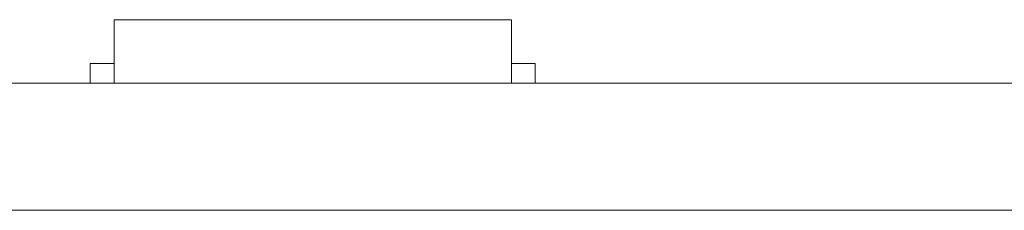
# Model space of a CAD drawing. Header units: inches. Extents: x -36 to 647, y 177 to 609.
# Tile 172 of 256: x 314.47 to 326.86, y 456.47 to 458.87. Entities that reach past the tile are written whole.
import ezdxf

# ---------------------------------------------------------------- set-up
doc = ezdxf.new("R2010")
doc.units = ezdxf.units.IN
doc.header["$MEASUREMENT"] = 0
doc.layers.add('1', color=7, linetype='Continuous')

# ---------------------------------------------------------------- blocks, each defined once
blk = doc.blocks.new('block 2145')
at = {"layer": '1', "color": 155, "lineweight": 18, "true_color": 0x4c7299}
blk.add_lwpolyline([(402.405, 458.069), (282.18, 458.069)], dxfattribs=at)
blk = doc.blocks.new('block 2184')
at = {"layer": '1', "color": 155, "lineweight": 18, "true_color": 0x4c7299}
blk.add_lwpolyline([(315.66, 458.869), (320.66, 458.869)], dxfattribs=at)
blk = doc.blocks.new('block 2185')
at = {"layer": '1', "color": 155, "lineweight": 18, "true_color": 0x4c7299}
blk.add_lwpolyline([(320.96, 458.319), (320.66, 458.319)], dxfattribs=at)
blk = doc.blocks.new('block 2186')
at = {"layer": '1', "color": 155, "lineweight": 18, "true_color": 0x4c7299}
blk.add_lwpolyline([(315.36, 458.319), (315.66, 458.319)], dxfattribs=at)
blk = doc.blocks.new('block 2473')
at = {"layer": '1', "color": 155, "lineweight": 18, "true_color": 0x4c7299}
blk.add_lwpolyline([(315.66, 458.869), (315.66, 458.069)], dxfattribs=at)
blk = doc.blocks.new('block 2474')
at = {"layer": '1', "color": 155, "lineweight": 18, "true_color": 0x4c7299}
blk.add_lwpolyline([(320.66, 458.869), (320.66, 458.069)], dxfattribs=at)
blk = doc.blocks.new('block 2475')
at = {"layer": '1', "color": 155, "lineweight": 18, "true_color": 0x4c7299}
blk.add_lwpolyline([(320.96, 458.319), (320.96, 458.069)], dxfattribs=at)
blk = doc.blocks.new('block 2476')
at = {"layer": '1', "color": 155, "lineweight": 18, "true_color": 0x4c7299}
blk.add_lwpolyline([(315.36, 458.319), (315.36, 458.069)], dxfattribs=at)
blk = doc.blocks.new('block 2577')
at = {"layer": '1', "color": 155, "lineweight": 18, "true_color": 0x4c7299}
blk.add_lwpolyline([(402.405, 456.469), (282.18, 456.469)], dxfattribs=at)
blk = doc.blocks.new('block 2723')
at = {"layer": '1', "color": 18, "lineweight": 13, "true_color": 0x4c0000}
blk.add_lwpolyline([(320.774, 458.069), (317.714, 458.069)], dxfattribs=at)
blk = doc.blocks.new('block 2726')
at = {"layer": '1', "color": 18, "lineweight": 13, "true_color": 0x4c0000}
blk.add_lwpolyline([(320.774, 458.069), (317.714, 458.069)], dxfattribs=at)
blk = doc.blocks.new('block 2742')
at = {"layer": '1', "color": 18, "lineweight": 13, "true_color": 0x4c0000}
blk.add_lwpolyline([(402.405, 458.069), (282.18, 458.069)], dxfattribs=at)
blk = doc.blocks.new('block 2769')
at = {"layer": '1', "color": 18, "lineweight": 13, "true_color": 0x4c0000}
blk.add_lwpolyline([(402.405, 458.069), (282.18, 458.069)], dxfattribs=at)
blk = doc.blocks.new('block 2900')
at = {"layer": '1', "color": 18, "lineweight": 13, "true_color": 0x4c0000}
blk.add_lwpolyline([(320.774, 458.069), (317.714, 458.069)], dxfattribs=at)
blk = doc.blocks.new('block 2905')
at = {"layer": '1', "color": 18, "lineweight": 13, "true_color": 0x4c0000}
blk.add_lwpolyline([(314.714, 458.069), (315.114, 458.069)], dxfattribs=at)
blk = doc.blocks.new('block 2910')
at = {"layer": '1', "color": 18, "lineweight": 13, "true_color": 0x4c0000}
blk.add_lwpolyline([(314.714, 458.069), (315.114, 458.069)], dxfattribs=at)
blk = doc.blocks.new('block 2915')
at = {"layer": '1', "color": 18, "lineweight": 13, "true_color": 0x4c0000}
blk.add_lwpolyline([(326.381, 458.069), (326.781, 458.069)], dxfattribs=at)
blk = doc.blocks.new('block 2920')
at = {"layer": '1', "color": 18, "lineweight": 13, "true_color": 0x4c0000}
blk.add_lwpolyline([(320.774, 458.069), (317.714, 458.069)], dxfattribs=at)
blk = doc.blocks.new('block 2936')
at = {"layer": '1', "color": 18, "lineweight": 13, "true_color": 0x4c0000}
blk.add_lwpolyline([(326.381, 458.069), (326.781, 458.069)], dxfattribs=at)
blk = doc.blocks.new('block 2944')
at = {"layer": '1', "color": 18, "lineweight": 13, "true_color": 0x4c0000}
blk.add_lwpolyline([(282.18, 458.069), (391.067, 458.069)], dxfattribs=at)
blk = doc.blocks.new('block 2947')
at = {"layer": '1', "color": 18, "lineweight": 13, "true_color": 0x4c0000}
blk.add_lwpolyline([(282.18, 458.069), (391.067, 458.069)], dxfattribs=at)
blk = doc.blocks.new('block 7542')
at = {"layer": '1', "color": 18, "lineweight": 13, "true_color": 0x4c0000}
blk.add_open_spline([(277.68, 458.069), (277.68, 458.069), (202.87, 458.069), (202.87, 458.069), (202.87, 458.069), (165.466, 458.069), (165.466, 458.069), (165.466, 458.069), (160.79, 458.069), (160.79, 458.069), (160.79, 458.069), (158.452, 458.069), (158.452, 458.069), (158.452, 458.069), (157.266, 458.069), (157.266, 458.069), (157.266, 458.069), (153.288, 458.069), (153.288, 458.069), (153.288, 458.069), (152.251, 458.069), (152.251, 458.069), (152.251, 458.069), (149.914, 458.069), (149.914, 458.069), (149.914, 458.069), (131.211, 458.069), (131.211, 458.069), (131.211, 458.069), (56.402, 458.069), (56.402, 458.069), (56.402, 458.069), (37.7, 458.069), (37.7, 458.069), (37.7, 458.069), (28.349, 458.069), (28.349, 458.069), (28.349, 458.069), (23.673, 458.069), (23.673, 458.069), (23.673, 458.069), (21.39, 458.069), (21.39, 458.069), (21.39, 458.069), (20.524, 458.069), (20.524, 458.069), (20.524, 458.069), (5.634, 458.069), (5.634, 458.069), (5.634, 458.069), (4.257, 458.069), (4.257, 458.069), (4.257, 458.069), (1.919, 458.069), (1.919, 458.069), (1.919, 458.069), (-2.756, 458.069), (-2.756, 458.069), (-2.756, 458.069), (-12.107, 458.069), (-12.107, 458.069), (-12.107, 458.069), (-14.327, 458.069), (-14.327, 458.069), (-14.327, 458.069), (-13.505, 458.069), (-13.505, 458.069), (-13.505, 458.069), (-11.167, 458.069), (-11.167, 458.069), (-11.167, 458.069), (-6.491, 458.069), (-6.491, 458.069), (-6.491, 458.069), (2.86, 458.069), (2.86, 458.069), (2.86, 458.069), (9.983, 458.069), (9.983, 458.069), (9.983, 458.069), (11.399, 458.069), (11.399, 458.069), (11.399, 458.069), (13.737, 458.069), (13.737, 458.069), (13.737, 458.069), (18.412, 458.069), (18.412, 458.069), (18.412, 458.069), (37.114, 458.069), (37.114, 458.069), (37.114, 458.069), (111.924, 458.069), (111.924, 458.069), (111.924, 458.069), (130.626, 458.069), (130.626, 458.069), (130.626, 458.069), (139.977, 458.069), (139.977, 458.069), (139.977, 458.069), (143.05, 458.069), (143.05, 458.069), (143.05, 458.069), (145.344, 458.069), (145.344, 458.069), (145.344, 458.069), (146.178, 458.069), (146.178, 458.069), (146.178, 458.069), (183.583, 458.069), (183.583, 458.069), (183.583, 458.069), (258.392, 458.069), (258.392, 458.069), (258.392, 458.069), (289.492, 458.069), (289.492, 458.069), (289.492, 458.069), (326.896, 458.069), (326.896, 458.069), (326.896, 458.069), (364.301, 458.069), (364.301, 458.069), (364.301, 458.069), (383.003, 458.069), (383.003, 458.069), (383.003, 458.069), (387.679, 458.069), (387.679, 458.069), (387.679, 458.069), (390.017, 458.069), (390.017, 458.069), (390.017, 458.069), (391.232, 458.069), (391.232, 458.069), (391.232, 458.069), (395.202, 458.069), (395.202, 458.069), (395.202, 458.069), (396.215, 458.069), (396.215, 458.069), (396.215, 458.069), (398.553, 458.069), (398.553, 458.069), (398.553, 458.069), (473.362, 458.069), (473.362, 458.069), (473.362, 458.069), (510.767, 458.069), (510.767, 458.069), (510.767, 458.069), (520.118, 458.069), (520.118, 458.069), (520.118, 458.069), (524.793, 458.069), (524.793, 458.069), (524.793, 458.069), (527.131, 458.069), (527.131, 458.069), (527.131, 458.069), (527.953, 458.069), (527.953, 458.069), (527.953, 458.069), (535.67, 458.069), (535.67, 458.069), (535.67, 458.069), (545.021, 458.069), (545.021, 458.069), (545.021, 458.069), (545.618, 458.069), (545.618, 458.069), (545.618, 458.069), (536.267, 458.069), (536.267, 458.069), (536.267, 458.069), (531.631, 458.069), (531.631, 458.069), (531.631, 458.069), (530.778, 458.069), (530.778, 458.069), (530.778, 458.069), (528.468, 458.069), (528.468, 458.069), (528.468, 458.069), (525.391, 458.069), (525.391, 458.069), (525.391, 458.069), (520.715, 458.069), (520.715, 458.069), (520.715, 458.069), (519.784, 458.069), (519.784, 458.069), (519.784, 458.069), (517.588, 458.069), (517.588, 458.069), (517.588, 458.069), (514.514, 458.069), (514.514, 458.069), (514.514, 458.069), (495.812, 458.069), (495.812, 458.069), (495.812, 458.069), (421.002, 458.069), (421.002, 458.069), (421.002, 458.069), (411.651, 458.069), (411.651, 458.069), (411.651, 458.069), (406.976, 458.069), (406.976, 458.069), (406.976, 458.069), (406.139, 458.069), (406.139, 458.069), (406.139, 458.069), (403.846, 458.069), (403.846, 458.069), (403.846, 458.069), (400.773, 458.069), (400.773, 458.069), (400.773, 458.069), (396.097, 458.069), (396.097, 458.069), (396.097, 458.069), (386.746, 458.069), (386.746, 458.069), (386.746, 458.069), (349.342, 458.069), (349.342, 458.069), (349.342, 458.069), (311.937, 458.069), (311.937, 458.069), (311.937, 458.069), (293.235, 458.069), (293.235, 458.069), (293.235, 458.069), (283.883, 458.069), (283.883, 458.069), (283.883, 458.069), (280.807, 458.069), (280.807, 458.069), (280.807, 458.069), (278.502, 458.069), (278.502, 458.069), (278.502, 458.069), (277.68, 458.069), (277.68, 458.069)], degree=3, knots=[0, 0, 0, 0, 1, 1, 1, 2, 2, 2, 3, 3, 3, 4, 4, 4, 5, 5, 5, 6, 6, 6, 7, 7, 7, 8, 8, 8, 9, 9, 9, 10, 10, 10, 11, 11, 11, 12, 12, 12, 13, 13, 13, 14, 14, 14, 15, 15, 15, 16, 16, 16, 17, 17, 17, 18, 18, 18, 19, 19, 19, 20, 20, 20, 21, 21, 21, 22, 22, 22, 23, 23, 23, 24, 24, 24, 25, 25, 25, 26, 26, 26, 27, 27, 27, 28, 28, 28, 29, 29, 29, 30, 30, 30, 31, 31, 31, 32, 32, 32, 33, 33, 33, 34, 34, 34, 35, 35, 35, 36, 36, 36, 37, 37, 37, 38, 38, 38, 39, 39, 39, 40, 40, 40, 41, 41, 41, 42, 42, 42, 43, 43, 43, 44, 44, 44, 45, 45, 45, 46, 46, 46, 47, 47, 47, 48, 48, 48, 49, 49, 49, 50, 50, 50, 51, 51, 51, 52, 52, 52, 53, 53, 53, 54, 54, 54, 55, 55, 55, 56, 56, 56, 57, 57, 57, 58, 58, 58, 59, 59, 59, 60, 60, 60, 61, 61, 61, 62, 62, 62, 63, 63, 63, 64, 64, 64, 65, 65, 65, 66, 66, 66, 67, 67, 67, 68, 68, 68, 69, 69, 69, 70, 70, 70, 71, 71, 71, 72, 72, 72, 73, 73, 73, 74, 74, 74, 75, 75, 75, 76, 76, 76, 77, 77, 77, 78, 78, 78, 79, 79, 79, 80, 80, 80, 81, 81, 81, 82, 82, 82, 82], dxfattribs=at)
blk = doc.blocks.new('block 7561')
at = {"layer": '1', "color": 18, "lineweight": 13, "true_color": 0x4c0000}
blk.add_open_spline([(316.635, 458.069), (316.731, 458.069), (316.828, 458.069), (316.924, 458.069), (316.828, 458.069), (316.731, 458.069), (316.635, 458.069), (316.394, 458.069), (316.153, 458.069), (315.912, 458.069), (315.876, 458.069), (315.84, 458.069), (315.804, 458.069), (315.628, 458.069), (315.451, 458.069), (315.274, 458.069), (315.474, 458.069), (315.674, 458.069), (315.874, 458.069), (315.674, 458.069), (315.474, 458.069), (315.274, 458.069), (315.451, 458.069), (315.628, 458.069), (315.804, 458.069), (315.84, 458.069), (315.876, 458.069), (315.912, 458.069), (316.153, 458.069), (316.394, 458.069), (316.635, 458.069)], degree=3, knots=[0, 0, 0, 0, 1, 1, 1, 2, 2, 2, 3, 3, 3, 4, 4, 4, 5, 5, 5, 6, 6, 6, 7, 7, 7, 8, 8, 8, 9, 9, 9, 10, 10, 10, 10], dxfattribs=at)
blk = doc.blocks.new('block 7656')
at = {"layer": '1', "color": 18, "lineweight": 13, "true_color": 0x4c0000}
blk.add_open_spline([(321.074, 458.069), (320.897, 458.069), (320.721, 458.069), (320.544, 458.069), (320.508, 458.069), (320.473, 458.069), (320.437, 458.069), (319.529, 458.069), (318.622, 458.069), (317.714, 458.069), (317.617, 458.069), (317.521, 458.069), (317.424, 458.069), (317.521, 458.069), (317.617, 458.069), (317.714, 458.069), (318.622, 458.069), (319.529, 458.069), (320.437, 458.069), (320.473, 458.069), (320.508, 458.069), (320.544, 458.069), (320.721, 458.069), (320.897, 458.069), (321.074, 458.069), (320.874, 458.069), (320.674, 458.069), (320.474, 458.069), (320.674, 458.069), (320.874, 458.069), (321.074, 458.069)], degree=3, knots=[0, 0, 0, 0, 1, 1, 1, 2, 2, 2, 3, 3, 3, 4, 4, 4, 5, 5, 5, 6, 6, 6, 7, 7, 7, 8, 8, 8, 9, 9, 9, 10, 10, 10, 10], dxfattribs=at)
blk = doc.blocks.new('block 7679')
at = {"layer": '1', "color": 18, "lineweight": 13, "true_color": 0x4c0000}
blk.add_open_spline([(321.074, 458.069), (320.897, 458.069), (320.721, 458.069), (320.544, 458.069), (320.508, 458.069), (320.473, 458.069), (320.437, 458.069), (319.529, 458.069), (318.622, 458.069), (317.714, 458.069), (317.617, 458.069), (317.521, 458.069), (317.424, 458.069), (317.521, 458.069), (317.617, 458.069), (317.714, 458.069), (318.622, 458.069), (319.529, 458.069), (320.437, 458.069), (320.473, 458.069), (320.508, 458.069), (320.544, 458.069), (320.721, 458.069), (320.897, 458.069), (321.074, 458.069), (320.874, 458.069), (320.674, 458.069), (320.474, 458.069), (320.674, 458.069), (320.874, 458.069), (321.074, 458.069)], degree=3, knots=[0, 0, 0, 0, 1, 1, 1, 2, 2, 2, 3, 3, 3, 4, 4, 4, 5, 5, 5, 6, 6, 6, 7, 7, 7, 8, 8, 8, 9, 9, 9, 10, 10, 10, 10], dxfattribs=at)
blk = doc.blocks.new('block 7740')
at = {"layer": '1', "color": 18, "lineweight": 13, "true_color": 0x4c0000}
blk.add_open_spline([(316.635, 458.069), (316.731, 458.069), (316.828, 458.069), (316.924, 458.069), (316.828, 458.069), (316.731, 458.069), (316.635, 458.069), (316.394, 458.069), (316.153, 458.069), (315.912, 458.069), (315.876, 458.069), (315.84, 458.069), (315.804, 458.069), (315.628, 458.069), (315.451, 458.069), (315.274, 458.069), (315.474, 458.069), (315.674, 458.069), (315.874, 458.069), (315.674, 458.069), (315.474, 458.069), (315.274, 458.069), (315.451, 458.069), (315.628, 458.069), (315.804, 458.069), (315.84, 458.069), (315.876, 458.069), (315.912, 458.069), (316.153, 458.069), (316.394, 458.069), (316.635, 458.069)], degree=3, knots=[0, 0, 0, 0, 1, 1, 1, 2, 2, 2, 3, 3, 3, 4, 4, 4, 5, 5, 5, 6, 6, 6, 7, 7, 7, 8, 8, 8, 9, 9, 9, 10, 10, 10, 10], dxfattribs=at)
blk = doc.blocks.new('block 7745')
at = {"layer": '1', "color": 18, "lineweight": 13, "true_color": 0x4c0000}
blk.add_open_spline([(321.074, 458.069), (320.897, 458.069), (320.721, 458.069), (320.544, 458.069), (320.508, 458.069), (320.473, 458.069), (320.437, 458.069), (319.529, 458.069), (318.622, 458.069), (317.714, 458.069), (317.617, 458.069), (317.521, 458.069), (317.424, 458.069), (317.521, 458.069), (317.617, 458.069), (317.714, 458.069), (318.622, 458.069), (319.529, 458.069), (320.437, 458.069), (320.473, 458.069), (320.508, 458.069), (320.544, 458.069), (320.721, 458.069), (320.897, 458.069), (321.074, 458.069), (320.874, 458.069), (320.674, 458.069), (320.474, 458.069), (320.674, 458.069), (320.874, 458.069), (321.074, 458.069)], degree=3, knots=[0, 0, 0, 0, 1, 1, 1, 2, 2, 2, 3, 3, 3, 4, 4, 4, 5, 5, 5, 6, 6, 6, 7, 7, 7, 8, 8, 8, 9, 9, 9, 10, 10, 10, 10], dxfattribs=at)
blk = doc.blocks.new('block 7838')
at = {"layer": '1', "color": 18, "lineweight": 13, "true_color": 0x4c0000}
blk.add_open_spline([(321.074, 458.069), (320.897, 458.069), (320.721, 458.069), (320.544, 458.069), (320.508, 458.069), (320.473, 458.069), (320.437, 458.069), (319.529, 458.069), (318.622, 458.069), (317.714, 458.069), (317.617, 458.069), (317.521, 458.069), (317.424, 458.069), (317.521, 458.069), (317.617, 458.069), (317.714, 458.069), (318.622, 458.069), (319.529, 458.069), (320.437, 458.069), (320.473, 458.069), (320.508, 458.069), (320.544, 458.069), (320.721, 458.069), (320.897, 458.069), (321.074, 458.069), (320.874, 458.069), (320.674, 458.069), (320.474, 458.069), (320.674, 458.069), (320.874, 458.069), (321.074, 458.069)], degree=3, knots=[0, 0, 0, 0, 1, 1, 1, 2, 2, 2, 3, 3, 3, 4, 4, 4, 5, 5, 5, 6, 6, 6, 7, 7, 7, 8, 8, 8, 9, 9, 9, 10, 10, 10, 10], dxfattribs=at)
blk = doc.blocks.new('block 7894')
at = {"layer": '1', "color": 18, "lineweight": 13, "true_color": 0x4c0000}
blk.add_open_spline([(316.635, 458.069), (316.731, 458.069), (316.828, 458.069), (316.924, 458.069), (316.828, 458.069), (316.731, 458.069), (316.635, 458.069), (316.394, 458.069), (316.153, 458.069), (315.912, 458.069), (315.876, 458.069), (315.84, 458.069), (315.804, 458.069), (315.628, 458.069), (315.451, 458.069), (315.274, 458.069), (315.474, 458.069), (315.674, 458.069), (315.874, 458.069), (315.674, 458.069), (315.474, 458.069), (315.274, 458.069), (315.451, 458.069), (315.628, 458.069), (315.804, 458.069), (315.84, 458.069), (315.876, 458.069), (315.912, 458.069), (316.153, 458.069), (316.394, 458.069), (316.635, 458.069)], degree=3, knots=[0, 0, 0, 0, 1, 1, 1, 2, 2, 2, 3, 3, 3, 4, 4, 4, 5, 5, 5, 6, 6, 6, 7, 7, 7, 8, 8, 8, 9, 9, 9, 10, 10, 10, 10], dxfattribs=at)
blk = doc.blocks.new('block 7916')
at = {"layer": '1', "color": 18, "lineweight": 13, "true_color": 0x4c0000}
blk.add_open_spline([(316.635, 458.069), (316.731, 458.069), (316.828, 458.069), (316.924, 458.069), (316.828, 458.069), (316.731, 458.069), (316.635, 458.069), (316.394, 458.069), (316.153, 458.069), (315.912, 458.069), (315.876, 458.069), (315.84, 458.069), (315.804, 458.069), (315.628, 458.069), (315.451, 458.069), (315.274, 458.069), (315.474, 458.069), (315.674, 458.069), (315.874, 458.069), (315.674, 458.069), (315.474, 458.069), (315.274, 458.069), (315.451, 458.069), (315.628, 458.069), (315.804, 458.069), (315.84, 458.069), (315.876, 458.069), (315.912, 458.069), (316.153, 458.069), (316.394, 458.069), (316.635, 458.069)], degree=3, knots=[0, 0, 0, 0, 1, 1, 1, 2, 2, 2, 3, 3, 3, 4, 4, 4, 5, 5, 5, 6, 6, 6, 7, 7, 7, 8, 8, 8, 9, 9, 9, 10, 10, 10, 10], dxfattribs=at)
blk = doc.blocks.new('block 7926')
at = {"layer": '1', "color": 18, "lineweight": 13, "true_color": 0x4c0000}
blk.add_open_spline([(277.68, 458.069), (277.68, 458.069), (202.87, 458.069), (202.87, 458.069), (202.87, 458.069), (165.466, 458.069), (165.466, 458.069), (165.466, 458.069), (160.79, 458.069), (160.79, 458.069), (160.79, 458.069), (158.452, 458.069), (158.452, 458.069), (158.452, 458.069), (157.266, 458.069), (157.266, 458.069), (157.266, 458.069), (153.288, 458.069), (153.288, 458.069), (153.288, 458.069), (152.251, 458.069), (152.251, 458.069), (152.251, 458.069), (149.914, 458.069), (149.914, 458.069), (149.914, 458.069), (131.211, 458.069), (131.211, 458.069), (131.211, 458.069), (56.402, 458.069), (56.402, 458.069), (56.402, 458.069), (37.7, 458.069), (37.7, 458.069), (37.7, 458.069), (28.349, 458.069), (28.349, 458.069), (28.349, 458.069), (23.673, 458.069), (23.673, 458.069), (23.673, 458.069), (21.39, 458.069), (21.39, 458.069), (21.39, 458.069), (20.524, 458.069), (20.524, 458.069), (20.524, 458.069), (5.634, 458.069), (5.634, 458.069), (5.634, 458.069), (4.257, 458.069), (4.257, 458.069), (4.257, 458.069), (1.919, 458.069), (1.919, 458.069), (1.919, 458.069), (-2.756, 458.069), (-2.756, 458.069), (-2.756, 458.069), (-12.107, 458.069), (-12.107, 458.069), (-12.107, 458.069), (-14.327, 458.069), (-14.327, 458.069), (-14.327, 458.069), (-13.505, 458.069), (-13.505, 458.069), (-13.505, 458.069), (-11.167, 458.069), (-11.167, 458.069), (-11.167, 458.069), (-6.491, 458.069), (-6.491, 458.069), (-6.491, 458.069), (2.86, 458.069), (2.86, 458.069), (2.86, 458.069), (9.983, 458.069), (9.983, 458.069), (9.983, 458.069), (11.399, 458.069), (11.399, 458.069), (11.399, 458.069), (13.737, 458.069), (13.737, 458.069), (13.737, 458.069), (18.412, 458.069), (18.412, 458.069), (18.412, 458.069), (37.114, 458.069), (37.114, 458.069), (37.114, 458.069), (111.924, 458.069), (111.924, 458.069), (111.924, 458.069), (130.626, 458.069), (130.626, 458.069), (130.626, 458.069), (139.977, 458.069), (139.977, 458.069), (139.977, 458.069), (143.05, 458.069), (143.05, 458.069), (143.05, 458.069), (145.344, 458.069), (145.344, 458.069), (145.344, 458.069), (146.178, 458.069), (146.178, 458.069), (146.178, 458.069), (183.583, 458.069), (183.583, 458.069), (183.583, 458.069), (258.392, 458.069), (258.392, 458.069), (258.392, 458.069), (289.492, 458.069), (289.492, 458.069), (289.492, 458.069), (326.896, 458.069), (326.896, 458.069), (326.896, 458.069), (364.301, 458.069), (364.301, 458.069), (364.301, 458.069), (383.003, 458.069), (383.003, 458.069), (383.003, 458.069), (387.679, 458.069), (387.679, 458.069), (387.679, 458.069), (390.017, 458.069), (390.017, 458.069), (390.017, 458.069), (391.232, 458.069), (391.232, 458.069), (391.232, 458.069), (395.202, 458.069), (395.202, 458.069), (395.202, 458.069), (396.215, 458.069), (396.215, 458.069), (396.215, 458.069), (398.553, 458.069), (398.553, 458.069), (398.553, 458.069), (473.362, 458.069), (473.362, 458.069), (473.362, 458.069), (510.767, 458.069), (510.767, 458.069), (510.767, 458.069), (520.118, 458.069), (520.118, 458.069), (520.118, 458.069), (524.793, 458.069), (524.793, 458.069), (524.793, 458.069), (527.131, 458.069), (527.131, 458.069), (527.131, 458.069), (527.953, 458.069), (527.953, 458.069), (527.953, 458.069), (535.67, 458.069), (535.67, 458.069), (535.67, 458.069), (545.021, 458.069), (545.021, 458.069), (545.021, 458.069), (545.618, 458.069), (545.618, 458.069), (545.618, 458.069), (536.267, 458.069), (536.267, 458.069), (536.267, 458.069), (531.631, 458.069), (531.631, 458.069), (531.631, 458.069), (530.778, 458.069), (530.778, 458.069), (530.778, 458.069), (528.468, 458.069), (528.468, 458.069), (528.468, 458.069), (525.391, 458.069), (525.391, 458.069), (525.391, 458.069), (520.715, 458.069), (520.715, 458.069), (520.715, 458.069), (519.784, 458.069), (519.784, 458.069), (519.784, 458.069), (517.588, 458.069), (517.588, 458.069), (517.588, 458.069), (514.514, 458.069), (514.514, 458.069), (514.514, 458.069), (495.812, 458.069), (495.812, 458.069), (495.812, 458.069), (421.002, 458.069), (421.002, 458.069), (421.002, 458.069), (411.651, 458.069), (411.651, 458.069), (411.651, 458.069), (406.976, 458.069), (406.976, 458.069), (406.976, 458.069), (406.139, 458.069), (406.139, 458.069), (406.139, 458.069), (403.846, 458.069), (403.846, 458.069), (403.846, 458.069), (400.773, 458.069), (400.773, 458.069), (400.773, 458.069), (396.097, 458.069), (396.097, 458.069), (396.097, 458.069), (386.746, 458.069), (386.746, 458.069), (386.746, 458.069), (349.342, 458.069), (349.342, 458.069), (349.342, 458.069), (311.937, 458.069), (311.937, 458.069), (311.937, 458.069), (293.235, 458.069), (293.235, 458.069), (293.235, 458.069), (283.883, 458.069), (283.883, 458.069), (283.883, 458.069), (280.807, 458.069), (280.807, 458.069), (280.807, 458.069), (278.502, 458.069), (278.502, 458.069), (278.502, 458.069), (277.68, 458.069), (277.68, 458.069)], degree=3, knots=[0, 0, 0, 0, 1, 1, 1, 2, 2, 2, 3, 3, 3, 4, 4, 4, 5, 5, 5, 6, 6, 6, 7, 7, 7, 8, 8, 8, 9, 9, 9, 10, 10, 10, 11, 11, 11, 12, 12, 12, 13, 13, 13, 14, 14, 14, 15, 15, 15, 16, 16, 16, 17, 17, 17, 18, 18, 18, 19, 19, 19, 20, 20, 20, 21, 21, 21, 22, 22, 22, 23, 23, 23, 24, 24, 24, 25, 25, 25, 26, 26, 26, 27, 27, 27, 28, 28, 28, 29, 29, 29, 30, 30, 30, 31, 31, 31, 32, 32, 32, 33, 33, 33, 34, 34, 34, 35, 35, 35, 36, 36, 36, 37, 37, 37, 38, 38, 38, 39, 39, 39, 40, 40, 40, 41, 41, 41, 42, 42, 42, 43, 43, 43, 44, 44, 44, 45, 45, 45, 46, 46, 46, 47, 47, 47, 48, 48, 48, 49, 49, 49, 50, 50, 50, 51, 51, 51, 52, 52, 52, 53, 53, 53, 54, 54, 54, 55, 55, 55, 56, 56, 56, 57, 57, 57, 58, 58, 58, 59, 59, 59, 60, 60, 60, 61, 61, 61, 62, 62, 62, 63, 63, 63, 64, 64, 64, 65, 65, 65, 66, 66, 66, 67, 67, 67, 68, 68, 68, 69, 69, 69, 70, 70, 70, 71, 71, 71, 72, 72, 72, 73, 73, 73, 74, 74, 74, 75, 75, 75, 76, 76, 76, 77, 77, 77, 78, 78, 78, 79, 79, 79, 80, 80, 80, 81, 81, 81, 82, 82, 82, 82], dxfattribs=at)
blk = doc.blocks.new('block 8156')
at = {"layer": '1', "color": 18, "lineweight": 13, "true_color": 0x4c0000}
blk.add_open_spline([(322.324, 458.069), (322.329, 458.069), (322.335, 458.069), (322.335, 458.069), (322.335, 458.069), (322.343, 458.069), (322.343, 458.069), (322.343, 458.069), (322.354, 458.069), (322.354, 458.069), (322.354, 458.069), (322.366, 458.069), (322.366, 458.069), (322.366, 458.069), (322.381, 458.069), (322.381, 458.069), (322.381, 458.069), (322.398, 458.069), (322.398, 458.069), (322.398, 458.069), (322.416, 458.069), (322.416, 458.069), (322.416, 458.069), (322.436, 458.069), (322.436, 458.069), (322.436, 458.069), (322.456, 458.069), (322.456, 458.069), (322.456, 458.069), (322.478, 458.069), (322.478, 458.069), (322.478, 458.069), (322.5, 458.069), (322.5, 458.069), (322.5, 458.069), (322.524, 458.069), (322.524, 458.069), (322.524, 458.069), (322.574, 458.069), (322.574, 458.069), (322.574, 458.069), (322.624, 458.069), (322.624, 458.069), (322.624, 458.069), (322.648, 458.069), (322.648, 458.069), (322.648, 458.069), (322.671, 458.069), (322.671, 458.069), (322.671, 458.069), (322.692, 458.069), (322.692, 458.069), (322.692, 458.069), (322.713, 458.069), (322.713, 458.069), (322.713, 458.069), (322.732, 458.069), (322.732, 458.069), (322.732, 458.069), (322.75, 458.069), (322.75, 458.069), (322.75, 458.069), (322.767, 458.069), (322.767, 458.069), (322.767, 458.069), (322.782, 458.069), (322.782, 458.069), (322.782, 458.069), (322.795, 458.069), (322.795, 458.069), (322.795, 458.069), (322.806, 458.069), (322.806, 458.069), (322.806, 458.069), (322.814, 458.069), (322.814, 458.069), (322.814, 458.069), (322.82, 458.069), (322.82, 458.069), (322.82, 458.069), (322.814, 458.069), (322.814, 458.069), (322.814, 458.069), (322.806, 458.069), (322.806, 458.069), (322.806, 458.069), (322.795, 458.069), (322.795, 458.069), (322.795, 458.069), (322.782, 458.069), (322.782, 458.069), (322.782, 458.069), (322.767, 458.069), (322.767, 458.069), (322.767, 458.069), (322.75, 458.069), (322.75, 458.069), (322.75, 458.069), (322.732, 458.069), (322.732, 458.069), (322.732, 458.069), (322.713, 458.069), (322.713, 458.069), (322.713, 458.069), (322.692, 458.069), (322.692, 458.069), (322.692, 458.069), (322.671, 458.069), (322.671, 458.069), (322.671, 458.069), (322.648, 458.069), (322.648, 458.069), (322.648, 458.069), (322.624, 458.069), (322.624, 458.069), (322.624, 458.069), (322.574, 458.069), (322.574, 458.069), (322.574, 458.069), (322.524, 458.069), (322.524, 458.069), (322.524, 458.069), (322.5, 458.069), (322.5, 458.069), (322.5, 458.069), (322.478, 458.069), (322.478, 458.069), (322.478, 458.069), (322.456, 458.069), (322.456, 458.069), (322.456, 458.069), (322.436, 458.069), (322.436, 458.069), (322.436, 458.069), (322.416, 458.069), (322.416, 458.069), (322.416, 458.069), (322.398, 458.069), (322.398, 458.069), (322.398, 458.069), (322.381, 458.069), (322.381, 458.069), (322.381, 458.069), (322.366, 458.069), (322.366, 458.069), (322.366, 458.069), (322.354, 458.069), (322.354, 458.069), (322.354, 458.069), (322.343, 458.069), (322.343, 458.069), (322.343, 458.069), (322.335, 458.069), (322.335, 458.069), (322.335, 458.069), (322.329, 458.069), (322.329, 458.069)], degree=3, knots=[0, 0, 0, 0, 1, 1, 1, 2, 2, 2, 3, 3, 3, 4, 4, 4, 5, 5, 5, 6, 6, 6, 7, 7, 7, 8, 8, 8, 9, 9, 9, 10, 10, 10, 11, 11, 11, 12, 12, 12, 13, 13, 13, 14, 14, 14, 15, 15, 15, 16, 16, 16, 17, 17, 17, 18, 18, 18, 19, 19, 19, 20, 20, 20, 21, 21, 21, 22, 22, 22, 23, 23, 23, 24, 24, 24, 25, 25, 25, 26, 26, 26, 27, 27, 27, 28, 28, 28, 29, 29, 29, 30, 30, 30, 31, 31, 31, 32, 32, 32, 33, 33, 33, 34, 34, 34, 35, 35, 35, 36, 36, 36, 37, 37, 37, 38, 38, 38, 39, 39, 39, 40, 40, 40, 41, 41, 41, 42, 42, 42, 43, 43, 43, 44, 44, 44, 45, 45, 45, 46, 46, 46, 47, 47, 47, 48, 48, 48, 49, 49, 49, 50, 50, 50, 51, 51, 51, 52, 52, 52, 52], dxfattribs=at)
blk = doc.blocks.new('block 8162')
at = {"layer": '1', "color": 18, "lineweight": 13, "true_color": 0x4c0000}
blk.add_open_spline([(322.324, 458.069), (322.329, 458.069), (322.335, 458.069), (322.335, 458.069), (322.335, 458.069), (322.343, 458.069), (322.343, 458.069), (322.343, 458.069), (322.354, 458.069), (322.354, 458.069), (322.354, 458.069), (322.366, 458.069), (322.366, 458.069), (322.366, 458.069), (322.381, 458.069), (322.381, 458.069), (322.381, 458.069), (322.398, 458.069), (322.398, 458.069), (322.398, 458.069), (322.416, 458.069), (322.416, 458.069), (322.416, 458.069), (322.436, 458.069), (322.436, 458.069), (322.436, 458.069), (322.456, 458.069), (322.456, 458.069), (322.456, 458.069), (322.478, 458.069), (322.478, 458.069), (322.478, 458.069), (322.5, 458.069), (322.5, 458.069), (322.5, 458.069), (322.524, 458.069), (322.524, 458.069), (322.524, 458.069), (322.574, 458.069), (322.574, 458.069), (322.574, 458.069), (322.624, 458.069), (322.624, 458.069), (322.624, 458.069), (322.648, 458.069), (322.648, 458.069), (322.648, 458.069), (322.671, 458.069), (322.671, 458.069), (322.671, 458.069), (322.692, 458.069), (322.692, 458.069), (322.692, 458.069), (322.713, 458.069), (322.713, 458.069), (322.713, 458.069), (322.732, 458.069), (322.732, 458.069), (322.732, 458.069), (322.75, 458.069), (322.75, 458.069), (322.75, 458.069), (322.767, 458.069), (322.767, 458.069), (322.767, 458.069), (322.782, 458.069), (322.782, 458.069), (322.782, 458.069), (322.795, 458.069), (322.795, 458.069), (322.795, 458.069), (322.806, 458.069), (322.806, 458.069), (322.806, 458.069), (322.814, 458.069), (322.814, 458.069), (322.814, 458.069), (322.82, 458.069), (322.82, 458.069), (322.82, 458.069), (322.814, 458.069), (322.814, 458.069), (322.814, 458.069), (322.806, 458.069), (322.806, 458.069), (322.806, 458.069), (322.795, 458.069), (322.795, 458.069), (322.795, 458.069), (322.782, 458.069), (322.782, 458.069), (322.782, 458.069), (322.767, 458.069), (322.767, 458.069), (322.767, 458.069), (322.75, 458.069), (322.75, 458.069), (322.75, 458.069), (322.732, 458.069), (322.732, 458.069), (322.732, 458.069), (322.713, 458.069), (322.713, 458.069), (322.713, 458.069), (322.692, 458.069), (322.692, 458.069), (322.692, 458.069), (322.671, 458.069), (322.671, 458.069), (322.671, 458.069), (322.648, 458.069), (322.648, 458.069), (322.648, 458.069), (322.624, 458.069), (322.624, 458.069), (322.624, 458.069), (322.574, 458.069), (322.574, 458.069), (322.574, 458.069), (322.524, 458.069), (322.524, 458.069), (322.524, 458.069), (322.5, 458.069), (322.5, 458.069), (322.5, 458.069), (322.478, 458.069), (322.478, 458.069), (322.478, 458.069), (322.456, 458.069), (322.456, 458.069), (322.456, 458.069), (322.436, 458.069), (322.436, 458.069), (322.436, 458.069), (322.416, 458.069), (322.416, 458.069), (322.416, 458.069), (322.398, 458.069), (322.398, 458.069), (322.398, 458.069), (322.381, 458.069), (322.381, 458.069), (322.381, 458.069), (322.366, 458.069), (322.366, 458.069), (322.366, 458.069), (322.354, 458.069), (322.354, 458.069), (322.354, 458.069), (322.343, 458.069), (322.343, 458.069), (322.343, 458.069), (322.335, 458.069), (322.335, 458.069), (322.335, 458.069), (322.329, 458.069), (322.329, 458.069)], degree=3, knots=[0, 0, 0, 0, 1, 1, 1, 2, 2, 2, 3, 3, 3, 4, 4, 4, 5, 5, 5, 6, 6, 6, 7, 7, 7, 8, 8, 8, 9, 9, 9, 10, 10, 10, 11, 11, 11, 12, 12, 12, 13, 13, 13, 14, 14, 14, 15, 15, 15, 16, 16, 16, 17, 17, 17, 18, 18, 18, 19, 19, 19, 20, 20, 20, 21, 21, 21, 22, 22, 22, 23, 23, 23, 24, 24, 24, 25, 25, 25, 26, 26, 26, 27, 27, 27, 28, 28, 28, 29, 29, 29, 30, 30, 30, 31, 31, 31, 32, 32, 32, 33, 33, 33, 34, 34, 34, 35, 35, 35, 36, 36, 36, 37, 37, 37, 38, 38, 38, 39, 39, 39, 40, 40, 40, 41, 41, 41, 42, 42, 42, 43, 43, 43, 44, 44, 44, 45, 45, 45, 46, 46, 46, 47, 47, 47, 48, 48, 48, 49, 49, 49, 50, 50, 50, 51, 51, 51, 52, 52, 52, 52], dxfattribs=at)
blk = doc.blocks.new('block 8173')
at = {"layer": '1', "color": 18, "lineweight": 13, "true_color": 0x4c0000}
blk.add_open_spline([(325.191, 458.069), (325.195, 458.069), (325.201, 458.069), (325.201, 458.069), (325.201, 458.069), (325.21, 458.069), (325.21, 458.069), (325.21, 458.069), (325.22, 458.069), (325.22, 458.069), (325.22, 458.069), (325.233, 458.069), (325.233, 458.069), (325.233, 458.069), (325.248, 458.069), (325.248, 458.069), (325.248, 458.069), (325.265, 458.069), (325.265, 458.069), (325.265, 458.069), (325.283, 458.069), (325.283, 458.069), (325.283, 458.069), (325.302, 458.069), (325.302, 458.069), (325.302, 458.069), (325.323, 458.069), (325.323, 458.069), (325.323, 458.069), (325.344, 458.069), (325.344, 458.069), (325.344, 458.069), (325.367, 458.069), (325.367, 458.069), (325.367, 458.069), (325.391, 458.069), (325.391, 458.069), (325.391, 458.069), (325.441, 458.069), (325.441, 458.069), (325.441, 458.069), (325.491, 458.069), (325.491, 458.069), (325.491, 458.069), (325.515, 458.069), (325.515, 458.069), (325.515, 458.069), (325.537, 458.069), (325.537, 458.069), (325.537, 458.069), (325.559, 458.069), (325.559, 458.069), (325.559, 458.069), (325.579, 458.069), (325.579, 458.069), (325.579, 458.069), (325.599, 458.069), (325.599, 458.069), (325.599, 458.069), (325.617, 458.069), (325.617, 458.069), (325.617, 458.069), (325.634, 458.069), (325.634, 458.069), (325.634, 458.069), (325.649, 458.069), (325.649, 458.069), (325.649, 458.069), (325.662, 458.069), (325.662, 458.069), (325.662, 458.069), (325.672, 458.069), (325.672, 458.069), (325.672, 458.069), (325.681, 458.069), (325.681, 458.069), (325.681, 458.069), (325.686, 458.069), (325.686, 458.069), (325.686, 458.069), (325.681, 458.069), (325.681, 458.069), (325.681, 458.069), (325.672, 458.069), (325.672, 458.069), (325.672, 458.069), (325.662, 458.069), (325.662, 458.069), (325.662, 458.069), (325.649, 458.069), (325.649, 458.069), (325.649, 458.069), (325.634, 458.069), (325.634, 458.069), (325.634, 458.069), (325.617, 458.069), (325.617, 458.069), (325.617, 458.069), (325.599, 458.069), (325.599, 458.069), (325.599, 458.069), (325.579, 458.069), (325.579, 458.069), (325.579, 458.069), (325.559, 458.069), (325.559, 458.069), (325.559, 458.069), (325.537, 458.069), (325.537, 458.069), (325.537, 458.069), (325.515, 458.069), (325.515, 458.069), (325.515, 458.069), (325.491, 458.069), (325.491, 458.069), (325.491, 458.069), (325.441, 458.069), (325.441, 458.069), (325.441, 458.069), (325.391, 458.069), (325.391, 458.069), (325.391, 458.069), (325.367, 458.069), (325.367, 458.069), (325.367, 458.069), (325.344, 458.069), (325.344, 458.069), (325.344, 458.069), (325.323, 458.069), (325.323, 458.069), (325.323, 458.069), (325.302, 458.069), (325.302, 458.069), (325.302, 458.069), (325.283, 458.069), (325.283, 458.069), (325.283, 458.069), (325.265, 458.069), (325.265, 458.069), (325.265, 458.069), (325.248, 458.069), (325.248, 458.069), (325.248, 458.069), (325.233, 458.069), (325.233, 458.069), (325.233, 458.069), (325.22, 458.069), (325.22, 458.069), (325.22, 458.069), (325.21, 458.069), (325.21, 458.069), (325.21, 458.069), (325.201, 458.069), (325.201, 458.069), (325.201, 458.069), (325.195, 458.069), (325.195, 458.069)], degree=3, knots=[0, 0, 0, 0, 1, 1, 1, 2, 2, 2, 3, 3, 3, 4, 4, 4, 5, 5, 5, 6, 6, 6, 7, 7, 7, 8, 8, 8, 9, 9, 9, 10, 10, 10, 11, 11, 11, 12, 12, 12, 13, 13, 13, 14, 14, 14, 15, 15, 15, 16, 16, 16, 17, 17, 17, 18, 18, 18, 19, 19, 19, 20, 20, 20, 21, 21, 21, 22, 22, 22, 23, 23, 23, 24, 24, 24, 25, 25, 25, 26, 26, 26, 27, 27, 27, 28, 28, 28, 29, 29, 29, 30, 30, 30, 31, 31, 31, 32, 32, 32, 33, 33, 33, 34, 34, 34, 35, 35, 35, 36, 36, 36, 37, 37, 37, 38, 38, 38, 39, 39, 39, 40, 40, 40, 41, 41, 41, 42, 42, 42, 43, 43, 43, 44, 44, 44, 45, 45, 45, 46, 46, 46, 47, 47, 47, 48, 48, 48, 49, 49, 49, 50, 50, 50, 51, 51, 51, 52, 52, 52, 52], dxfattribs=at)
blk = doc.blocks.new('block 8193')
at = {"layer": '1', "color": 18, "lineweight": 13, "true_color": 0x4c0000}
blk.add_open_spline([(325.191, 458.069), (325.195, 458.069), (325.201, 458.069), (325.201, 458.069), (325.201, 458.069), (325.21, 458.069), (325.21, 458.069), (325.21, 458.069), (325.22, 458.069), (325.22, 458.069), (325.22, 458.069), (325.233, 458.069), (325.233, 458.069), (325.233, 458.069), (325.248, 458.069), (325.248, 458.069), (325.248, 458.069), (325.265, 458.069), (325.265, 458.069), (325.265, 458.069), (325.283, 458.069), (325.283, 458.069), (325.283, 458.069), (325.302, 458.069), (325.302, 458.069), (325.302, 458.069), (325.323, 458.069), (325.323, 458.069), (325.323, 458.069), (325.344, 458.069), (325.344, 458.069), (325.344, 458.069), (325.367, 458.069), (325.367, 458.069), (325.367, 458.069), (325.391, 458.069), (325.391, 458.069), (325.391, 458.069), (325.441, 458.069), (325.441, 458.069), (325.441, 458.069), (325.491, 458.069), (325.491, 458.069), (325.491, 458.069), (325.515, 458.069), (325.515, 458.069), (325.515, 458.069), (325.537, 458.069), (325.537, 458.069), (325.537, 458.069), (325.559, 458.069), (325.559, 458.069), (325.559, 458.069), (325.579, 458.069), (325.579, 458.069), (325.579, 458.069), (325.599, 458.069), (325.599, 458.069), (325.599, 458.069), (325.617, 458.069), (325.617, 458.069), (325.617, 458.069), (325.634, 458.069), (325.634, 458.069), (325.634, 458.069), (325.649, 458.069), (325.649, 458.069), (325.649, 458.069), (325.662, 458.069), (325.662, 458.069), (325.662, 458.069), (325.672, 458.069), (325.672, 458.069), (325.672, 458.069), (325.681, 458.069), (325.681, 458.069), (325.681, 458.069), (325.686, 458.069), (325.686, 458.069), (325.686, 458.069), (325.681, 458.069), (325.681, 458.069), (325.681, 458.069), (325.672, 458.069), (325.672, 458.069), (325.672, 458.069), (325.662, 458.069), (325.662, 458.069), (325.662, 458.069), (325.649, 458.069), (325.649, 458.069), (325.649, 458.069), (325.634, 458.069), (325.634, 458.069), (325.634, 458.069), (325.617, 458.069), (325.617, 458.069), (325.617, 458.069), (325.599, 458.069), (325.599, 458.069), (325.599, 458.069), (325.579, 458.069), (325.579, 458.069), (325.579, 458.069), (325.559, 458.069), (325.559, 458.069), (325.559, 458.069), (325.537, 458.069), (325.537, 458.069), (325.537, 458.069), (325.515, 458.069), (325.515, 458.069), (325.515, 458.069), (325.491, 458.069), (325.491, 458.069), (325.491, 458.069), (325.441, 458.069), (325.441, 458.069), (325.441, 458.069), (325.391, 458.069), (325.391, 458.069), (325.391, 458.069), (325.367, 458.069), (325.367, 458.069), (325.367, 458.069), (325.344, 458.069), (325.344, 458.069), (325.344, 458.069), (325.323, 458.069), (325.323, 458.069), (325.323, 458.069), (325.302, 458.069), (325.302, 458.069), (325.302, 458.069), (325.283, 458.069), (325.283, 458.069), (325.283, 458.069), (325.265, 458.069), (325.265, 458.069), (325.265, 458.069), (325.248, 458.069), (325.248, 458.069), (325.248, 458.069), (325.233, 458.069), (325.233, 458.069), (325.233, 458.069), (325.22, 458.069), (325.22, 458.069), (325.22, 458.069), (325.21, 458.069), (325.21, 458.069), (325.21, 458.069), (325.201, 458.069), (325.201, 458.069), (325.201, 458.069), (325.195, 458.069), (325.195, 458.069)], degree=3, knots=[0, 0, 0, 0, 1, 1, 1, 2, 2, 2, 3, 3, 3, 4, 4, 4, 5, 5, 5, 6, 6, 6, 7, 7, 7, 8, 8, 8, 9, 9, 9, 10, 10, 10, 11, 11, 11, 12, 12, 12, 13, 13, 13, 14, 14, 14, 15, 15, 15, 16, 16, 16, 17, 17, 17, 18, 18, 18, 19, 19, 19, 20, 20, 20, 21, 21, 21, 22, 22, 22, 23, 23, 23, 24, 24, 24, 25, 25, 25, 26, 26, 26, 27, 27, 27, 28, 28, 28, 29, 29, 29, 30, 30, 30, 31, 31, 31, 32, 32, 32, 33, 33, 33, 34, 34, 34, 35, 35, 35, 36, 36, 36, 37, 37, 37, 38, 38, 38, 39, 39, 39, 40, 40, 40, 41, 41, 41, 42, 42, 42, 43, 43, 43, 44, 44, 44, 45, 45, 45, 46, 46, 46, 47, 47, 47, 48, 48, 48, 49, 49, 49, 50, 50, 50, 51, 51, 51, 52, 52, 52, 52], dxfattribs=at)

msp = doc.modelspace()

# ---------------------------------------------------------------- block references
at = {"layer": '1'}
for name in ['block 2184', 'block 2473', 'block 2474', 'block 2186', 'block 2476', 'block 2185', 'block 2475', 'block 7542', 'block 7926', 'block 2145', 'block 2742', 'block 2769', 'block 2944', 'block 2947', 'block 2905', 'block 2910', 'block 7561', 'block 7740', 'block 7894', 'block 7916', 'block 7656', 'block 7679', 'block 7745', 'block 7838', 'block 2723', 'block 2726', 'block 2900', 'block 2920', 'block 8156', 'block 8162', 'block 8173', 'block 8193', 'block 2915', 'block 2936', 'block 2577']:
    msp.add_blockref(name, (0, 0), dxfattribs=at)

doc.saveas('drawing.dxf')
